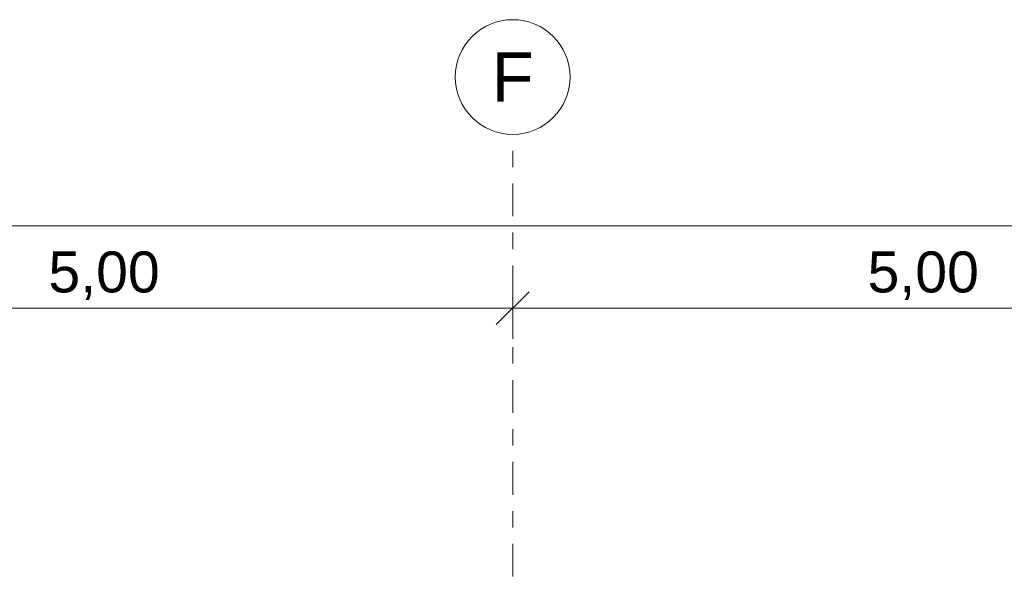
# Model space of a CAD drawing. Header units: metres. Extents: x -4 to 112, y -27 to 26.
# Tile 102 of 167: x 39.74 to 45.75, y 7.29 to 10.7. Entities that reach past the tile are written whole.
import ezdxf
from ezdxf.enums import TextEntityAlignment as Align

# ---------------------------------------------------------------- set-up
doc = ezdxf.new("R2010")
doc.units = ezdxf.units.M
doc.header["$MEASUREMENT"] = 0
doc.linetypes.add('Raster', pattern=[0.4, 0.2, -0.1, 0, -0.1])
doc.layers.add('90 Achsraster', color=7, linetype='Continuous')
doc.layers.add('94 Genehmigungsplanung Bemaßung', color=7, linetype='Continuous')
doc.styles.add('ERSTELLTER_STIL_1', font='arial.ttf')
doc.styles.add('ERSTELLTER_STIL_2', font='arial.ttf')
doc.dimstyles.new('ERSTELLTER_STIL__1', dxfattribs={"dimtxt": 0.25, "dimasz": 0.19, "dimexe": 0.18, "dimexo": 0.1, "dimgap": 0, "dimtad": 1, "dimtih": 1, "dimtoh": 1, "dimzin": 0, "dimdsep": 46, "dimtxsty": 'ERSTELLTER_STIL_2', "dimblk": 'ARROWHEAD_6', "dimblk1": 'ARROWHEAD_6', "dimblk2": 'ARROWHEAD_6', "dimcen": 0.09, "dimclrd": 7, "dimclre": 7, "dimclrt": 7, "dimazin": 0, "dimtfac": 1, "dimtdec": 4, "dimtmove": 0, "dimatfit": 3, "dimfxl": 1, "dimtolj": 1, "dimtzin": 0, "dimarcsym": 0})

# ---------------------------------------------------------------- blocks, each defined once
blk = doc.blocks.new('Standard-Rastermarker[8]_1', base_point=(42.7515, 10))
at = {"layer": '90 Achsraster', "color": 14, "linetype": 'Raster', "lineweight": 18, "true_color": 0xa80000}
for q in [(42.7515, 10), (42.7515, -1)]:
    blk.add_line((42.7515, 9), q, dxfattribs=at)
at = {"layer": '90 Achsraster', "color": 14, "linetype": 'Continuous', "lineweight": 18, "true_color": 0xa80000, "flags": 128}
blk.add_lwpolyline([(42.7515, 10, 1), (42.7515, 10.7, 1)], format="xyb", close=True, dxfattribs=at)
at = {"layer": '90 Achsraster', "color": 14, "linetype": 'Raster', "lineweight": 18, "true_color": 0xa80000}
blk.add_point((42.7515, 9), dxfattribs=at)
blk.add_point((42.7515, 9), dxfattribs=at)
at = {"layer": '90 Achsraster', "color": 14, "lineweight": 18, "true_color": 0xa80000, "style": 'ERSTELLTER_STIL_1'}
for tag, p in [('AC_MarkerText_1_0', (42.7515, 10.5)), ('AC_MarkerText_1_1', (42.7515, -2.2))]:
    blk.add_attdef(tag, text='', height=0.3, rotation=360, dxfattribs=at).set_placement(p, align=Align.TOP_CENTER)
blk = doc.blocks.new('*D30', base_point=(27236.1321, 0))
at = {"layer": '94 Genehmigungsplanung Bemaßung', "color": 7, "linetype": 'Continuous', "lineweight": 13}
for p, q in [((37.7511, 8.7509), (37.7511, 9.1259)), ((42.7515, 8.7509), (42.7515, 9.1259)), ((37.8511, 9.0384), (37.6511, 8.8384)), ((42.8515, 9.0384), (42.6515, 8.8384)), ((37.7511, 8.9384), (42.7515, 8.9384))]:
    blk.add_line(p, q, dxfattribs=at)
at = {"layer": '94 Genehmigungsplanung Bemaßung', "color": 7, "lineweight": 13, "insert": (39.9176, 8.9884), "char_height": 0.25, "attachment_point": 7, "style": 'ERSTELLTER_STIL_2'}
blk.add_mtext('\\A1;{\\pql;\\fArial|b0|i0|c0|p0;\\W1.000000;5,00}', dxfattribs=at)
blk = doc.blocks.new('ARROWHEAD_6')
at = {"color": 0, "linetype": 'Continuous', "lineweight": 0}
for p, q in [((-0.5, -0.5), (0.5, 0.5)), ((0, 0), (-1, 0))]:
    blk.add_line(p, q, dxfattribs=at)
blk = doc.blocks.new('*D31', base_point=(27236.1321, 0))
at = {"layer": '94 Genehmigungsplanung Bemaßung', "color": 7, "linetype": 'Continuous', "lineweight": 13}
for p, q in [((42.7515, 8.7509), (42.7515, 9.1259)), ((47.7511, 8.7509), (47.7511, 9.1259)), ((42.8515, 9.0384), (42.6515, 8.8384)), ((47.8511, 9.0384), (47.6511, 8.8384)), ((42.7515, 8.9384), (47.7511, 8.9384))]:
    blk.add_line(p, q, dxfattribs=at)
at = {"layer": '94 Genehmigungsplanung Bemaßung', "color": 7, "lineweight": 13, "insert": (44.9176, 8.9884), "char_height": 0.25, "attachment_point": 7, "style": 'ERSTELLTER_STIL_2'}
blk.add_mtext('\\A1;{\\pql;\\fArial|b0|i0|c0|p0;\\W1.000000;5,00}', dxfattribs=at)
blk = doc.blocks.new('*D38', base_point=(27236.1321, 0))
at = {"layer": '94 Genehmigungsplanung Bemaßung', "color": 7, "linetype": 'Continuous', "lineweight": 13}
for p, q in [((17.3411, 9.2531), (17.3411, 9.6281)), ((58.1625, 9.2531), (58.1625, 9.6281)), ((17.4411, 9.5406), (17.2411, 9.3406)), ((58.0625, 9.3406), (58.2625, 9.5406)), ((17.1911, 9.4406), (17.3411, 9.4406)), ((17.3411, 9.4406), (58.1625, 9.4406)), ((58.1625, 9.4406), (58.3125, 9.4406))]:
    blk.add_line(p, q, dxfattribs=at)
at = {"layer": '94 Genehmigungsplanung Bemaßung', "color": 7, "lineweight": 13, "insert": (37.3228, 9.4906), "char_height": 0.25, "attachment_point": 7, "style": 'ERSTELLTER_STIL_2'}
blk.add_mtext('\\A1;{\\pql;\\fArial|b0|i0|c0|p0;\\W1.000000;40,82}', dxfattribs=at)

msp = doc.modelspace()

# ---------------------------------------------------------------- block references
at = {"layer": '90 Achsraster', "color": 7, "linetype": 'Continuous', "lineweight": 18}
ref = msp.add_blockref('Standard-Rastermarker[8]_1', (42.7515, 10), dxfattribs=at)
ref.add_attrib('AC_MarkerText_1', 'F', dxfattribs={"color": 14, "lineweight": 18, "true_color": 0xa80000, "height": 0.3, "rotation": 360, "style": 'ERSTELLTER_STIL_1'}).set_placement((42.7515, 10.5), align=Align.TOP_CENTER)

# ---------------------------------------------------------------- dimensions: what is measured, and where the dimension line sits
at = {"layer": '94 Genehmigungsplanung Bemaßung', "color": 7, "linetype": 'Continuous', "lineweight": 13}
for base, p1, p2, picture, middle in [((42.7515, 8.9384), (37.7511, 10.35), (42.7515, 10.35), '*D30', (40.2413, 9.1134)), ((47.7511, 8.9384), (42.7515, 10.35), (47.7511, 10.35), '*D31', (45.2413, 9.1134)), ((58.1625, 9.4406), (17.3411, 1.2), (58.1625, -0.1), '*D38', (37.7416, 9.6156))]:
    dim = msp.add_linear_dim(base=base, p1=p1, p2=p2, dimstyle='ERSTELLTER_STIL__1', dxfattribs=at)
    dim.commit()
    dim.dimension.update_dxf_attribs({"geometry": picture, "text_midpoint": middle, "dimtype": 160})

doc.saveas('drawing.dxf')
